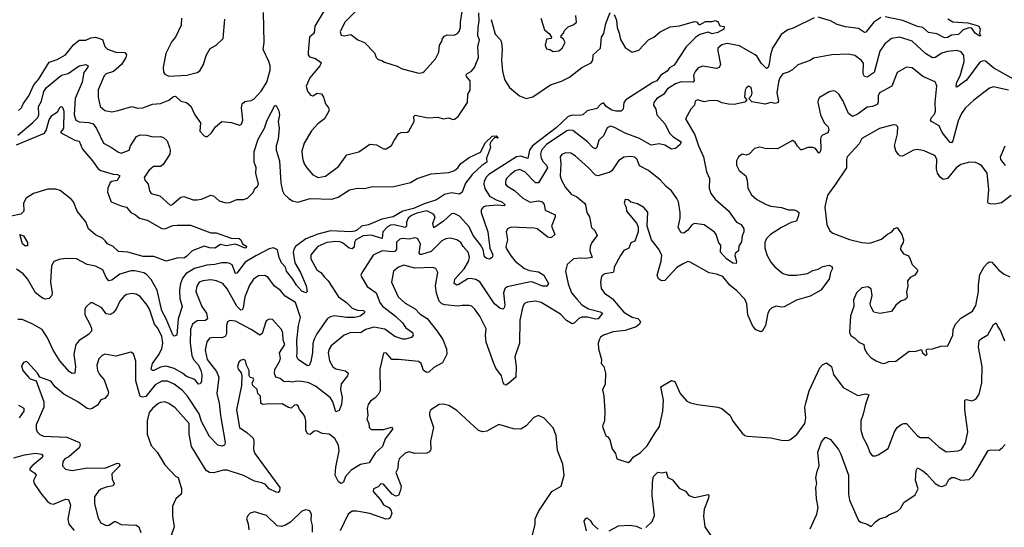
# Model space of a CAD drawing. Extents: x 1839239 to 1929705, y 762242 to 910352.
# Tile 176 of 256: x 1900218 to 1907464, y 817242 to 820973. Entities that reach past the tile are written whole.
import ezdxf

# ---------------------------------------------------------------- set-up
doc = ezdxf.new("R2010")
doc.units = 0

msp = doc.modelspace()

# ---------------------------------------------------------------- linework, layer by layer
at = {"layer": '0CON10XD'}
for points in [[(1900209.4, 820305), (1900230.6, 820325), (1900244.2, 820354.2), (1900285, 820412.9), (1900321.8, 820495), (1900357.3, 820535), (1900435, 820661.2), (1900495, 820680), (1900555, 820716.2), (1900615, 820788.9), (1900656.7, 820823.3), (1900705, 820822.8), (1900740.5, 820839.5), (1900775, 820845.8), (1900826.7, 820826.7), (1900845, 820775.8), (1900865, 820755.6), (1900925, 820735.6), (1900991.4, 820731.4), (1901004.2, 820715), (1901000, 820695), (1900966.6, 820643.4), (1900907.5, 820592.5), (1900854.7, 820575.3), (1900838.7, 820561.3), (1900795, 820456.7), (1900794.4, 820405), (1900810.8, 820335), (1900845, 820306.7), (1900895, 820297.3), (1900943.8, 820305), (1901044.4, 820334.4), (1901085, 820321.9), (1901125, 820325.4), (1901195, 820351.8), (1901255, 820357.9), (1901315, 820380.9), (1901351, 820409), (1901365, 820411.1), (1901405, 820375.5), (1901446.2, 820365), (1901477, 820337), (1901506.9, 820275), (1901547.9, 820215), (1901543.9, 820153.9), (1901575, 820120), (1901585, 820113.8), (1901600, 820115), (1901628.8, 820141.2), (1901658.8, 820185), (1901705, 820226), (1901776.8, 820216.8), (1901835, 820198), (1901851.2, 820205), (1901860, 820235), (1901849.6, 820325), (1901855.4, 820354.6), (1901875, 820372.2), (1901921.1, 820378.9), (1901941.7, 820388.3), (1901995, 820446.9), (1902036.3, 820515), (1902061.8, 820601.8), (1902061, 820635), (1902052.5, 820665), (1902010.9, 820755), (1902018.2, 820805), (1902012.9, 821027.1)], [(1901292.5, 820725), (1901274.3, 820625), (1901276.8, 820586.8), (1901285, 820572), (1901315, 820558.6), (1901447.5, 820565), (1901524.4, 820585.6), (1901542.7, 820597.3), (1901570, 820645), (1901589.3, 820710.7), (1901619.3, 820760.7), (1901665, 820786.2), (1901715.9, 820834.1), (1901727.7, 820977.7)], [(1901410, 820985), (1901405.8, 820934.2), (1901365.8, 820845), (1901337.9, 820812.1), (1901292.5, 820725)], [(1902455.9, 821035.9), (1902389.5, 820925), (1902384.3, 820875), (1902350, 820845), (1902340.4, 820735), (1902341.9, 820715), (1902351.5, 820701.5), (1902395, 820687.5), (1902431.9, 820661.9), (1902435.8, 820655), (1902427.8, 820635), (1902352, 820545), (1902326, 820485), (1902335, 820447.5), (1902357.6, 820417.6), (1902375.5, 820414.5), (1902406.4, 820433.6), (1902439.5, 820429.5), (1902454, 820405), (1902468, 820355), (1902490, 820325), (1902496.2, 820305), (1902461.2, 820245), (1902412.8, 820207.2), (1902364.5, 820155.5), (1902312.5, 820065), (1902295, 820007.5), (1902298.1, 819955), (1902312.5, 819915), (1902330, 819885), (1902375, 819834), (1902415, 819812.9), (1902467.9, 819822.1), (1902564, 819895), (1902625, 819981.2), (1902715, 820001.2), (1902795, 820058), (1902845, 820054.2), (1902895, 820024.2), (1902915, 820024), (1902955, 820048.8), (1902974, 820085), (1903005.8, 820134.2), (1903025, 820143.8), (1903072.3, 820147.7), (1903081.2, 820155), (1903122, 820225), (1903119.3, 820260.7), (1903129.5, 820270.5), (1903225, 820252.9), (1903295.8, 820255.8), (1903335, 820244.2), (1903375, 820251.2), (1903405, 820240), (1903418.3, 820241.7), (1903445, 820261.2), (1903512.5, 820365), (1903517.1, 820425), (1903532.5, 820455), (1903533.6, 820525), (1903505.5, 820555), (1903504.1, 820565.9), (1903509.4, 820575), (1903543.6, 820595), (1903565, 820622.1), (1903594.2, 820695), (1903590, 820775), (1903600.8, 820825), (1903590.8, 820855), (1903591.4, 820915), (1903600.6, 820965), (1903597.5, 821025)], [(1906065, 820987.9), (1905909.7, 820910.3), (1905870.7, 820899.3), (1905821.4, 820865), (1905757.1, 820765), (1905742.5, 820715), (1905733.5, 820646.5), (1905725, 820622.5), (1905715, 820613.8), (1905675, 820653.8), (1905645, 820702.1), (1905630.5, 820715), (1905515, 820781.4), (1905425, 820798.2), (1905385, 820787.8), (1905357, 820763), (1905354.6, 820745), (1905374.2, 820645), (1905365, 820621.2), (1905345, 820615.8), (1905245, 820631.1), (1905210.5, 820619.5), (1905192.2, 820595), (1905177.5, 820565), (1905180.9, 820525), (1905174.6, 820515.4), (1905085, 820516.5), (1905045, 820502.2), (1904985.5, 820465), (1904955, 820424.4), (1904907, 820393), (1904885.8, 820364.2), (1904881.2, 820345), (1904898.6, 820315), (1904907.1, 820275), (1904968.2, 820205), (1904999.7, 820139.7), (1905025.5, 820115), (1905085.6, 820075.6), (1905078.8, 820055), (1905045, 820026.7), (1905015, 820022.1), (1904965, 820051.8), (1904925, 820060.8), (1904865, 820050.4), (1904780.1, 820100.1), (1904675, 820138.1), (1904595, 820181.9), (1904565, 820190.4), (1904541.2, 820178.8), (1904515, 820120), (1904481.1, 820088.9), (1904466.5, 820035), (1904456.2, 820025), (1904435, 820033.1), (1904395.6, 820075.6), (1904288.7, 820158.7), (1904265, 820162.1), (1904245, 820156.2), (1904095.9, 820055), (1904057.7, 820015), (1904049.8, 819985), (1904054.7, 819955), (1904069.6, 819929.6), (1904094.8, 819904.8), (1904101.2, 819885), (1904035.7, 819774.3), (1904013.3, 819773.3), (1903935, 819856.1), (1903895, 819872), (1903865, 819862.5), (1903830.5, 819835), (1903800.6, 819805), (1903793.1, 819785), (1903794.3, 819765), (1903803.1, 819753.1), (1903858.7, 819718.7), (1903921.9, 819661.9), (1903975, 819633.1), (1904035, 819640.9), (1904064, 819634), (1904077.7, 819615), (1904085, 819574.2), (1904157.8, 819537.8), (1904158.1, 819525), (1904131.8, 819455), (1904155.7, 819395), (1904134.6, 819375.4), (1904125, 819370.5), (1904105, 819374.1), (1904025, 819435.5), (1904005, 819442.1), (1903835, 819447.3), (1903808.6, 819435), (1903798.5, 819415), (1903807.7, 819355), (1903796.6, 819305), (1903802.8, 819285), (1903834.8, 819234.8), (1903865, 819198.9), (1903934.1, 819144.1), (1903969.2, 819129.2), (1904035, 819119.1), (1904074.4, 819095), (1904108.8, 819035), (1904097.5, 819015), (1904065, 819013.8), (1903995.2, 819045.2), (1903976.9, 819046.9), (1903805, 819010.9), (1903788.2, 818995), (1903779.4, 818965), (1903787.2, 818875), (1903783.8, 818856.2), (1903774.4, 818845.6), (1903755, 818849.6), (1903712.8, 818885), (1903605, 819045.4), (1903575, 819064.6), (1903535, 819071.8), (1903515, 819067.3), (1903445, 819024.5), (1903435, 819022.7), (1903415.6, 819035), (1903420, 819065), (1903488.8, 819141.2), (1903521.6, 819195), (1903528.7, 819228.7), (1903517.3, 819265), (1903480.8, 819305), (1903464.4, 819335), (1903434.7, 819354.7), (1903385, 819367.7), (1903355, 819363.6), (1903325, 819348.5), (1903245, 819269.6), (1903175, 819246.7), (1903165, 819247.5), (1903158, 819258), (1903167.5, 819325), (1903145.3, 819365.3), (1903125, 819369.6), (1903085, 819360.8), (1903035, 819365.2), (1903015, 819360.4), (1902992.1, 819337.9), (1902989.8, 819285), (1902979.5, 819270.5), (1902965, 819266.9), (1902885, 819274.7), (1902818.3, 819241.7), (1902735, 819113.3), (1902729.2, 819095), (1902732.5, 819082.5), (1902775, 819012), (1902842.3, 818965), (1902869.2, 818895), (1902888, 818868), (1902984.5, 818795), (1903034.3, 818744.3), (1903059.2, 818709.2), (1903109.2, 818675), (1903114.2, 818655), (1903101.7, 818638.3), (1903055, 818623.8), (1903036.7, 818625), (1902978.5, 818645), (1902905, 818698.7), (1902825, 818713.8), (1902765, 818696.8), (1902725, 818670.4), (1902655, 818673.2), (1902606.4, 818653.6), (1902510.8, 818575), (1902495, 818551.2), (1902488.2, 818525), (1902496.9, 818465), (1902521.6, 818421.6), (1902545, 818407.5), (1902615, 818392.5), (1902634.3, 818375), (1902630.6, 818355), (1902584, 818296), (1902578.2, 818255)], [(1902688, 821032), (1902609.6, 820955), (1902576.7, 820885), (1902585, 820860.8), (1902605, 820855.6), (1902655, 820863.8), (1902705.6, 820825.6), (1902756.7, 820806.7), (1902829.1, 820729.1), (1902840.9, 820695), (1902855, 820681.2), (1902884.3, 820674.3), (1902902.3, 820662.3), (1902995, 820631.9), (1903033, 820613), (1903155, 820580.9), (1903184.4, 820585.6), (1903198, 820595), (1903278, 820685), (1903302.2, 820735), (1903308, 820785), (1903325, 820812.5), (1903330, 820835), (1903345, 820852.5), (1903365, 820863.3), (1903415, 820859.2), (1903438.8, 820871.2), (1903452.2, 820887.8), (1903461.8, 820915), (1903461.5, 820955), (1903474.4, 821034.4)], [(1903686.9, 820975), (1903718.1, 820868.1), (1903756.3, 820826.3), (1903764.4, 820805), (1903768.1, 820755), (1903762.9, 820675), (1903770.6, 820595), (1903784.6, 820534.6), (1903822.5, 820475), (1903895, 820413.6), (1903945, 820394.5), (1903995, 820405.9), (1904125.5, 820494.5), (1904205, 820521.6), (1904265, 820550), (1904355, 820622), (1904422.8, 820657.2), (1904435.6, 820675), (1904438.5, 820715), (1904492.5, 820765), (1904500.6, 820845), (1904517, 820873), (1904531.1, 820945), (1904563, 821027)], [(1904053.8, 820985), (1904080, 820900), (1904115, 820872.5), (1904132.5, 820845), (1904130, 820835), (1904095, 820830), (1904085.7, 820785), (1904095, 820760), (1904120, 820755), (1904145, 820740), (1904185, 820744), (1904211.2, 820765), (1904232.5, 820805), (1904219.3, 820829.3), (1904200, 820845), (1904202.5, 820855), (1904220, 820875), (1904227.5, 820895), (1904255, 820920), (1904295, 820937.5), (1904316.2, 820955), (1904311.9, 821005)], [(1904592.5, 821012.5), (1904610.5, 820969.5), (1904614.3, 820915), (1904630, 820875), (1904638.5, 820828.5), (1904675, 820768.6), (1904725, 820735.8), (1904775, 820750.6), (1904845, 820824.4), (1904885.4, 820844.6), (1904932.5, 820885), (1905005, 820920), (1905072.7, 820927.3), (1905185, 820961.2), (1905198.3, 820958.3), (1905215, 820938), (1905225, 820938), (1905265, 820961.2), (1905315, 820961.2), (1905335, 820967.5), (1905355, 820960), (1905369.3, 820929.3), (1905403, 820923), (1905398.8, 820905), (1905355, 820879.2), (1905315, 820870.5), (1905285, 820880.8), (1905222.5, 820865), (1905195, 820846.2), (1905123.3, 820775), (1905035, 820638), (1905001.1, 820618.9), (1904982.2, 820595), (1904936.7, 820565), (1904906.2, 820525), (1904878, 820512)], [(1906555, 820988.9), (1906503.7, 820956.3), (1906445, 820880.8), (1906435, 820879.2), (1906391.7, 820908.3), (1906295, 820921.8), (1906235, 820938.1), (1906185.5, 820965.5), (1906095, 820991.5)], [(1907048.6, 820978.6), (1907085, 820957.1), (1907195, 820949.6), (1907265, 820931.8), (1907276.2, 820925), (1907286.9, 820905), (1907282.5, 820875), (1907290, 820855), (1907280, 820855), (1907250, 820875), (1907225, 820910), (1907205, 820914), (1907161.7, 820898.3), (1907125.8, 820864.2), (1907075, 820858.9), (1907045, 820841.8), (1907025, 820840.9), (1906968.3, 820868.3), (1906905, 820878.6), (1906865.3, 820915.3), (1906825, 820922.9), (1906717.9, 820967.9), (1906586.4, 820993.6)], [(1907537.1, 820535), (1907387.7, 820617.7), (1907325, 820668.8), (1907305, 820672.1), (1907285, 820661.5), (1907185, 820530), (1907115, 820476.7), (1907108.8, 820485), (1907114.4, 820514.4), (1907138.3, 820561.7), (1907169.1, 820665), (1907165, 820710), (1907146.7, 820736.7), (1907115, 820746.2), (1907045, 820740.4), (1907005, 820726.9), (1906955, 820695.4), (1906935, 820693.1), (1906885, 820725.3), (1906785, 820815.5), (1906695, 820845.6), (1906634.3, 820835.7), (1906585, 820796.7), (1906548, 820742), (1906505.5, 820585), (1906455, 820551.1), (1906435.4, 820555.4), (1906425.5, 820575), (1906427.1, 820655), (1906410.6, 820675), (1906365, 820709.1), (1906315, 820720.5), (1906195, 820715.6), (1906059.6, 820690.4), (1906035, 820674.2), (1905945, 820641.2), (1905905.5, 820604.5), (1905873.3, 820586.7), (1905834.8, 820575.2), (1905813.1, 820545), (1905801.8, 820515), (1905789.1, 820435), (1905802, 820375), (1905795, 820362.5), (1905775, 820358.6), (1905745, 820364.2), (1905705, 820352.5), (1905605, 820370.8), (1905583, 820393), (1905604.2, 820415.8), (1905608, 820435), (1905601.2, 820475), (1905582.5, 820485)], [(1900205.1, 820124.9), (1900315, 820217.3), (1900350.9, 820255), (1900359.5, 820275), (1900357.4, 820335), (1900378.4, 820375), (1900395, 820445.5), (1900414.5, 820475.5), (1900525.3, 820564.7), (1900575, 820577.6), (1900655, 820635.4), (1900704.2, 820644.2), (1900721.2, 820635), (1900719.2, 820625), (1900691.2, 820585), (1900676.9, 820515), (1900627.1, 820395), (1900618.6, 820275), (1900632.2, 820235), (1900655, 820222.2), (1900727.1, 820217.1), (1900758.5, 820208.5), (1900782.7, 820172.7), (1900835.5, 820065.5), (1900894.6, 820034.6), (1900945, 819999.2), (1900965, 819992.5), (1901023.8, 820015), (1901033.8, 820045), (1901078.8, 820115), (1901105, 820127.5), (1901154.4, 820124.4), (1901195, 820111.4), (1901255, 820114.5), (1901276.7, 820106.7), (1901302.5, 820082.5), (1901320.8, 820035), (1901325.7, 820015), (1901322.5, 819985), (1901275, 819908.8), (1901255, 819894), (1901202.9, 819895), (1901168.9, 819865), (1901134.3, 819814.3), (1901140, 819795), (1901163.9, 819763.9), (1901172.9, 819715), (1901185, 819696), (1901248.3, 819678.3), (1901325, 819611.1), (1901337.1, 819612.9), (1901405, 819668.8), (1901425, 819673.3), (1901495, 819649.2), (1901525, 819648.6), (1901555.5, 819654.5), (1901625, 819684.2), (1901645, 819678), (1901685, 819641.2), (1901735, 819627.5), (1901765, 819630.8), (1901815, 819652.5), (1901865, 819652.5), (1901895, 819662.5), (1901935, 819702), (1901948.5, 819731.5), (1901969.3, 819750.7), (1901974.6, 819765), (1901954.7, 819844.7), (1901957.3, 819887.3), (1901943.6, 819925), (1901944.3, 820004.3), (1901974, 820095), (1902020.7, 820175), (1902040, 820235), (1902095, 820342.5), (1902105, 820342.5), (1902124.2, 820304.2), (1902128.9, 820275), (1902120, 820225), (1902128.5, 820175), (1902120, 820095), (1902104.5, 820045), (1902105.5, 820015), (1902131.1, 819935), (1902139.3, 819775), (1902152.9, 819715), (1902165, 819690.9), (1902199.3, 819659.3), (1902225, 819641.5), (1902265, 819632.4), (1902355, 819658.5), (1902515, 819653.7), (1902561.5, 819668.5), (1902645, 819723.3), (1902705, 819734.3), (1902756.4, 819733.6), (1902804.4, 819744.4), (1902972.1, 819747.9), (1903095, 819776.2), (1903142.5, 819805), (1903245, 819840), (1903375, 819849.2), (1903416.7, 819865), (1903441.2, 819885), (1903465, 819917.5), (1903525, 819961.2), (1903610, 820000), (1903645, 820071.4), (1903695, 820116.9), (1903725, 820120), (1903738.3, 820101.7), (1903713.6, 820106.4), (1903686.2, 820075), (1903677.5, 820055), (1903682.5, 820035), (1903653.3, 819955), (1903656.7, 819925), (1903619.1, 819900.9), (1903551.2, 819838.8), (1903498.9, 819771.1), (1903475, 819706), (1903455, 819691.4), (1903395, 819700), (1903345, 819689.5), (1903285, 819648.4), (1903195, 819620.3), (1903115, 819585.1), (1903036.9, 819565), (1902967.1, 819525), (1902882.5, 819507.5), (1902784.8, 819465.2), (1902733.2, 819456.8), (1902705, 819429.6), (1902685, 819419.5), (1902654.8, 819414.8), (1902505, 819421), (1902412.8, 819397.2), (1902325, 819361.4), (1902248.5, 819305), (1902235.3, 819285), (1902231.6, 819265), (1902243.2, 819185), (1902284.6, 819115), (1902326.9, 819016.9), (1902334, 818975), (1902324, 818966), (1902295, 818978.1), (1902255, 819020.8), (1902227.5, 819065), (1902180.4, 819125), (1902173.6, 819155), (1902145, 819186.4), (1902128.5, 819225), (1902115, 819282.2), (1902085, 819296.4), (1902055, 819289.7), (1901955, 819238.8), (1901878.5, 819191.5), (1901815, 819110), (1901805, 819108), (1901781.2, 819171.2), (1901765, 819182.3), (1901745.3, 819185.3), (1901705, 819185.2), (1901655, 819173.2), (1901595, 819168.5), (1901505, 819143.6), (1901443.1, 819106.9), (1901416.4, 819073.6), (1901400.8, 819035), (1901394.2, 818985), (1901395.3, 818925), (1901413.3, 818865), (1901384.7, 818775), (1901374.3, 818655), (1901355, 818646.9), (1901345, 818657.8), (1901295, 818773.3)], [(1907495, 820455.9), (1907437.4, 820467.4), (1907385, 820479.1), (1907355, 820469.1), (1907238.7, 820381.3), (1907176.6, 820323.4), (1907147.9, 820285), (1907125, 820229.2), (1907085, 820082.5), (1907075, 820068), (1907065, 820070.8), (1907005.5, 820145), (1906985, 820192.9), (1906927.5, 820225), (1906920, 820235), (1906928, 820255), (1906951.1, 820278.9), (1906957.9, 820302.1), (1906954.6, 820365), (1906966.8, 820486.8), (1906955, 820517.1), (1906865.3, 820555.3), (1906785, 820620), (1906744.4, 820625.6), (1906675, 820586.2), (1906636.1, 820483.9), (1906545.8, 820435), (1906535.5, 820414.5), (1906536.3, 820366.3), (1906529, 820351), (1906495, 820335.9), (1906455, 820330.8), (1906389.4, 820280.6), (1906347.9, 820262.1), (1906318.5, 820285), (1906275, 820378.8), (1906246.8, 820426.8), (1906225, 820446.2), (1906205, 820450), (1906175, 820443.8), (1906105, 820401.2), (1906094.5, 820385.5), (1906091.4, 820365), (1906110.6, 820275), (1906138.6, 820215), (1906166.9, 820185), (1906172.2, 820165), (1906165, 820142.5), (1906125.4, 820124.6), (1906116.9, 820115), (1906112.2, 820095), (1906114.3, 820025), (1906107.9, 820002.1), (1906098, 819992), (1906075.4, 820025.4), (1906055, 820034.5), (1906017.5, 820035), (1905975, 820015.6), (1905967.8, 820017.8), (1905943, 820043), (1905925, 820074.2), (1905905, 820086), (1905795, 820024.4), (1905705, 820025.7), (1905665, 820035.6), (1905625, 820025.6), (1905586, 819985), (1905565, 819977.5), (1905535, 819986), (1905506.7, 819965), (1905494.1, 819935.9), (1905494, 819905), (1905513.8, 819865), (1905562, 819825), (1905572, 819795), (1905576, 819735), (1905604, 819685), (1905642, 819652), (1905706.8, 819616.8), (1905745, 819603.3), (1905825, 819592.1), (1905875, 819575.6), (1905917.5, 819575), (1905938.3, 819568.3), (1905950.8, 819555), (1905950.6, 819535), (1905935, 819492.9), (1905895, 819482), (1905824.7, 819445.3), (1905742.9, 819395), (1905715, 819366), (1905701.1, 819335), (1905702.5, 819295), (1905719.8, 819239.8), (1905745, 819190), (1905775, 819156.7), (1905835, 819106.7), (1905875, 819095.5), (1905935, 819094.6), (1906015, 819107.8), (1906055, 819130.6), (1906095, 819140), (1906129.7, 819160.3), (1906175, 819169.2), (1906195, 819160), (1906200, 819145), (1906184.3, 819115.7), (1906174.2, 819065), (1906114.7, 818985.3), (1906035, 818941.1), (1905935, 818910.9), (1905845, 818863.9), (1905825, 818860.9), (1905785, 818867.5), (1905753.9, 818856.1), (1905735, 818839.2), (1905722.7, 818817.3), (1905706.4, 818725), (1905685, 818686.2), (1905675, 818680), (1905635, 818694.4), (1905611.8, 818725), (1905577.5, 818805), (1905568.9, 818885), (1905555, 818918.6), (1905495, 818980.5), (1905442.9, 819022.9), (1905391.4, 819085), (1905345, 819103.6), (1905292.1, 819112.1), (1905152.1, 819192.1), (1905135, 819195.6), (1905099.5, 819179.5), (1905055, 819151.1), (1904965, 819056.9), (1904940, 819055), (1904919.2, 819069.2), (1904909.1, 819095), (1904938.5, 819198.5), (1904943.4, 819243.4), (1904918.9, 819288.9), (1904867.5, 819355), (1904836.7, 819455), (1904839.5, 819559.5), (1904811.7, 819591.7), (1904765, 819618.8), (1904715, 819633.3), (1904695, 819650), (1904675, 819652.5), (1904666.2, 819625), (1904680.8, 819595), (1904684.3, 819565), (1904760, 819475), (1904769.3, 819449.3), (1904770, 819415), (1904744.1, 819345.9), (1904715, 819333.3), (1904700, 819295), (1904665, 819275.8), (1904640.5, 819239.5), (1904593.5, 819155), (1904591.1, 819125), (1904585, 819115.8), (1904525, 819104.4), (1904506, 819095), (1904500.8, 819085), (1904492.9, 819045), (1904498.3, 818998.3), (1904522.4, 818962.4), (1904560.8, 818935), (1904580.5, 818920.5), (1904665, 818822.5), (1904725, 818787.9), (1904767.1, 818777.1), (1904787.8, 818755), (1904780.4, 818735), (1904755, 818714.7), (1904675, 818688.9), (1904585, 818680), (1904513.8, 818655), (1904491.3, 818638.7), (1904484, 818625), (1904476.2, 818595), (1904476.7, 818555), (1904500, 818475), (1904497.5, 818445), (1904516.7, 818425), (1904530, 818375), (1904526.7, 818295), (1904507, 818253), (1904517.7, 818207.7), (1904524.2, 818095), (1904522.9, 818025), (1904506, 817985), (1904509.2, 817975), (1904531.2, 817915), (1904545.9, 817905.9), (1904560.8, 817885), (1904578.3, 817818.3), (1904603.8, 817785), (1904613.3, 817745), (1904695, 817717.5), (1904715, 817733.3), (1904731.7, 817758.3), (1904785, 817790), (1904835, 817840.8), (1904890.8, 817929.2), (1904926.9, 817983.1), (1904952.2, 818095), (1904955.6, 818175.6), (1904937.5, 818275), (1905015, 818321.2), (1905040, 818315), (1905078.6, 818225), (1905128.7, 818168.7), (1905155, 818155.8), (1905205, 818144.3), (1905355, 818125.6), (1905385.4, 818115.4), (1905445, 818066), (1905469.1, 818019.1), (1905534.2, 817935), (1905555, 817916.9), (1905575, 817910.9), (1905745, 817899.2), (1905825, 817882), (1905865, 817880), (1905885, 817886.2), (1905938, 817925), (1905997.1, 818005), (1906002.5, 818045), (1905995.8, 818125), (1906003.1, 818155), (1906028.9, 818245), (1906105.8, 818415), (1906125, 818437.5), (1906155, 818450), (1906193.2, 818423.2), (1906206.7, 818365), (1906278.7, 818268.7), (1906385, 818211.4), (1906444.1, 818224.1), (1906467.5, 818215), (1906441.8, 818148.2), (1906426.2, 818073.8), (1906408.9, 818025), (1906408.5, 817955), (1906423.8, 817903.8), (1906455.4, 817845.4), (1906477.3, 817787.3), (1906495, 817766.7), (1906515, 817766.2), (1906535, 817774), (1906608.8, 817821.2), (1906656.9, 817945), (1906676.5, 817975), (1906705, 817998.5), (1906725, 818005.6), (1906745, 818004.2), (1906800.5, 817940.5), (1906824.4, 817915), (1906845, 817902.9), (1906905, 817903.3), (1906982.9, 817832.9), (1907035, 817796.7), (1907125, 817803.3), (1907149.2, 817815), (1907177.4, 817862.6), (1907196.2, 817943.8), (1907173.9, 818106.1), (1907172.5, 818177.5), (1907185, 818182), (1907225, 818171.1), (1907254, 818185), (1907278.5, 818221.5), (1907298.5, 818305), (1907301.5, 818425), (1907273.8, 818565), (1907279.2, 818615), (1907295, 818630), (1907343.8, 818656.2), (1907385, 818734), (1907405, 818746), (1907416.7, 818715), (1907436.5, 818686.5), (1907465, 818612.5)], [(1904878, 820512), (1904678.8, 820385), (1904664.5, 820365), (1904660, 820315), (1904645, 820301.4), (1904605, 820300.6), (1904575, 820308.6), (1904534.8, 820334.8), (1904515, 820361.9), (1904495, 820352.9), (1904465, 820321.8), (1904395, 820304.5), (1904363.3, 820275), (1904335, 820269.1), (1904285, 820272.8), (1904255, 820262.7), (1904165, 820178.3), (1903992.9, 820047.1), (1903970.2, 820015), (1903958, 819952), (1903905, 819969.7), (1903875, 819965.3), (1903670.4, 819835), (1903652, 819815), (1903636.7, 819785), (1903633.9, 819765), (1903642.3, 819732.3), (1903676.4, 819675), (1903725, 819648.8), (1903766.9, 819635), (1903787.3, 819615), (1903785, 819604.4), (1903735, 819609.4), (1903647, 819603), (1903629.4, 819595), (1903613.6, 819575), (1903614.6, 819555), (1903663.2, 819415), (1903676.7, 819295), (1903700.6, 819245), (1903694, 819225), (1903675.9, 819214.1), (1903655, 819217.1), (1903639.3, 819229.3), (1903627.9, 819285), (1903609.2, 819319.2), (1903555, 819386.8), (1903525, 819450.9), (1903455, 819528.9), (1903415, 819547.9), (1903395, 819545.5), (1903337.1, 819492.9), (1903265, 819444.4), (1903259.4, 819475), (1903274.8, 819525), (1903264.1, 819544.1), (1903215, 819567.4), (1903140.8, 819550.8), (1903102.2, 819535), (1903077.4, 819515), (1903064, 819485), (1903064.6, 819455), (1903055.7, 819445), (1902975, 819464.4), (1902947.9, 819462.1), (1902925, 819450.5), (1902890.5, 819415), (1902885.6, 819364.4), (1902805, 819390.6), (1902745, 819384.4), (1902692.2, 819355), (1902682.1, 819335), (1902679.8, 819300.2), (1902665, 819289.7), (1902642.8, 819292.8), (1902593.1, 819333.1), (1902575, 819340.3), (1902545, 819343.4), (1902478.8, 819335), (1902413.1, 819306.9), (1902360.5, 819245), (1902360.4, 819215), (1902405, 819134.4), (1902435, 819115.5), (1902460.4, 819080.4), (1902488.9, 819055), (1902565, 818936.2), (1902623.1, 818895), (1902665, 818853.9), (1902705, 818837.9), (1902747.5, 818835), (1902758.8, 818825), (1902753.3, 818815), (1902722.5, 818795), (1902685, 818784.2), (1902624.2, 818784.2), (1902535, 818797.1), (1902505, 818789.3), (1902483.7, 818776.3), (1902404.8, 818665), (1902384.2, 818625), (1902375, 818593.3), (1902372.7, 818527.3), (1902359.8, 818460.2), (1902347.8, 818432.2), (1902335, 818430), (1902267.1, 818475), (1902256.4, 818495), (1902261.1, 818535), (1902258.4, 818615), (1902270, 818725), (1902284.7, 818785), (1902247.1, 818895), (1902170.5, 818940.5), (1902135.4, 818985.4), (1902093.3, 819015), (1902047.6, 819077.6), (1902023, 819093), (1901975, 819090), (1901939.4, 819065), (1901908.9, 819021.1), (1901888.2, 818965), (1901874.8, 818935.2), (1901863.1, 818855), (1901855, 818840), (1901845, 818837.8), (1901815, 818866.8), (1901745, 818995.6), (1901714.1, 819034.1), (1901666.2, 819055), (1901625, 819062), (1901565, 819054.7), (1901540, 819045), (1901521.2, 819015), (1901515.4, 818975), (1901559.2, 818865), (1901592.9, 818815), (1901600.4, 818775), (1901585, 818763.4), (1901525, 818758.7), (1901489.6, 818735), (1901474.2, 818695), (1901472.7, 818595), (1901484.1, 818505), (1901498.2, 818475), (1901535, 818434.7), (1901552.2, 818395), (1901559.5, 818365), (1901555, 818314.2), (1901545, 818297.1), (1901535, 818294.2), (1901507.9, 818327.9), (1901445, 818351.3), (1901415, 818375.3), (1901355, 818408.4), (1901295, 818426.1), (1901255, 818419.7), (1901205, 818395.4), (1901195, 818395.6), (1901185.6, 818405), (1901195.9, 818445), (1901245.2, 818515), (1901265, 818557.5), (1901270.5, 818595), (1901264.3, 818645), (1901234.7, 818705), (1901209.2, 818735), (1901173.4, 818845), (1901156.7, 818875), (1901105, 818939.6), (1901075, 818955.6), (1901045, 818961.5), (1901005, 818954.4), (1900985, 818938.9), (1900955, 818903.5), (1900928.4, 818845), (1900905, 818818.9), (1900885, 818806.8), (1900855, 818811.8), (1900821.4, 818855), (1900755, 818892.5), (1900738.8, 818891.2), (1900707, 818863), (1900698, 818845), (1900697.1, 818805), (1900735.4, 818735.4), (1900746.9, 818705), (1900745.6, 818685), (1900725, 818658.6), (1900656.9, 818615), (1900630, 818585), (1900617.6, 818515), (1900628.5, 818425), (1900625, 818374), (1900605, 818371.4), (1900585, 818385.6), (1900513.8, 818465), (1900463.8, 818545), (1900423.7, 818633.7), (1900382.5, 818695), (1900308.9, 818738.9), (1900235, 818768.6), (1900205, 818770)], [(1905582.5, 820485), (1905565, 820471.2), (1905556.7, 820455), (1905552.5, 820405), (1905570, 820385), (1905555, 820366.7), (1905475, 820351.1), (1905435, 820351.8), (1905385, 820363.5), (1905355, 820377.8), (1905305, 820380), (1905255, 820369.6), (1905205, 820384.6), (1905190, 820375), (1905184.2, 820345), (1905156.9, 820315), (1905117.9, 820245), (1905187.3, 820127.3), (1905214.6, 820045), (1905250.8, 819965), (1905273.1, 819855), (1905295.6, 819805), (1905291.5, 819735), (1905303.3, 819695), (1905335, 819654.4), (1905435, 819567.8), (1905492.5, 819485), (1905527.5, 819467.5), (1905547.5, 819435), (1905547.5, 819415), (1905534.3, 819385.7), (1905530, 819340), (1905511.4, 819308.6), (1905508, 819275), (1905495, 819264.2), (1905484.3, 819255), (1905480.3, 819239.7), (1905494.2, 819195), (1905489.7, 819180.3), (1905465, 819184.5), (1905420, 819215), (1905374.6, 819265), (1905377.1, 819315), (1905364.2, 819334.2), (1905344.6, 819395), (1905331.1, 819411.1), (1905254.7, 819464.7), (1905185, 819475.5), (1905165, 819464.5), (1905135, 819426.9), (1905105, 819403.8), (1905085, 819407.5), (1905063.3, 819445), (1905079.2, 819515), (1905079.4, 819555), (1905065.2, 819635), (1905055, 819660), (1905015, 819714.4), (1904975, 819747.1), (1904935, 819793.3), (1904845, 819865.8), (1904779.3, 819899.3), (1904762.9, 819945), (1904745, 819963.1), (1904715, 819967.5), (1904665, 819962.9), (1904625, 819937.1), (1904575, 819863.5), (1904555, 819850.5), (1904511.7, 819838.3), (1904475, 819824.7), (1904455, 819829.5), (1904405, 819883.3), (1904305, 819972.9), (1904275, 819991.4), (1904235, 819994.4), (1904208.3, 819981.7), (1904194.4, 819965), (1904199.7, 819915), (1904195.6, 819825.6), (1904205.6, 819795), (1904235, 819738.8), (1904277.8, 819687.8), (1904315, 819673.3), (1904375.4, 819625.4), (1904382.8, 819612.8), (1904392.5, 819555), (1904410.4, 819525), (1904425, 819446.7), (1904450, 819425), (1904467.3, 819387.3), (1904428.1, 819335), (1904415.6, 819305), (1904414.5, 819275), (1904431.2, 819225), (1904385, 819217.6), (1904345, 819221.5), (1904294.7, 819215.3), (1904246.7, 819173.3), (1904235.6, 819125), (1904255, 819031.2), (1904280, 818965), (1904318, 818918), (1904355, 818877.7), (1904405, 818848.8), (1904490, 818825), (1904506.2, 818815), (1904475, 818774.6), (1904455, 818772.4), (1904397.3, 818787.3), (1904355, 818786.2), (1904333.2, 818776.8), (1904301.1, 818745), (1904285, 818737.1), (1904242.9, 818762.9), (1904198.6, 818808.6), (1904055, 818893.8), (1904015, 818903.5), (1903955, 818897.5), (1903933, 818887), (1903920, 818865), (1903897.5, 818765), (1903896.7, 818595), (1903861.5, 818495), (1903871.4, 818425), (1903870, 818345), (1903815, 818298.6), (1903795, 818288), (1903785, 818290), (1903775.6, 818305.6), (1903764.4, 818355), (1903722.2, 818412.2), (1903706.9, 818445), (1903651.8, 818601.8), (1903646.8, 818655), (1903651.1, 818701.1), (1903604.7, 818794.7), (1903565, 818849.2), (1903545, 818867.5), (1903525, 818871.4), (1903475, 818873.6), (1903442.3, 818867.7), (1903346.2, 818876.2), (1903325.4, 818885.4), (1903305.6, 818905), (1903285, 818963.3), (1903277.1, 819017.1), (1903296, 819115), (1903280, 819145), (1903255, 819152.2), (1903125, 819147.5), (1903045, 819169.6), (1903005, 819155.4), (1902970, 819125), (1902954.5, 819045), (1903002.5, 818935), (1903055, 818888.5), (1903127.6, 818847.6), (1903165, 818807.8), (1903216.3, 818776.3), (1903291.3, 818685), (1903332.4, 818622.4), (1903358.9, 818555), (1903360.5, 818515), (1903329.6, 818450.4), (1903265, 818415.6), (1903227.9, 818382.1), (1903215, 818380), (1903190, 818395), (1903171.4, 818445), (1903151.7, 818461.7), (1903005, 818476.7), (1902955.7, 818475.7), (1902916.2, 818525), (1902895, 818522.5), (1902867.5, 818405), (1902870.5, 818245), (1902859.5, 818220.5), (1902835, 818194.2), (1902800.3, 818169.7), (1902782, 818145), (1902774.2, 818115), (1902780.9, 818065), (1902773.4, 818035), (1902788.3, 818008.3), (1902790.7, 817975), (1902805, 817961.4), (1902895, 817960.7), (1902928.9, 817971.1), (1902955, 817977.1), (1902963.1, 817965), (1902906.9, 817893.1), (1902887.3, 817835), (1902835, 817786.9), (1902790.8, 817715), (1902725, 817704.4), (1902656.9, 817663.1), (1902615.6, 817615), (1902602, 817575), (1902585, 817564.3), (1902565, 817575.8), (1902538.7, 817625), (1902544.3, 817685), (1902568.8, 817805), (1902563.3, 817845), (1902536.5, 817895), (1902496, 817926), (1902445, 817930.4), (1902405, 817950.3), (1902385, 817948), (1902355, 817924.5), (1902335, 817928.1), (1902323.1, 817955), (1902322.9, 818025), (1902315.5, 818055.5), (1902305, 818076.2), (1902276.8, 818106.8), (1902266.7, 818135), (1902255, 818142.5), (1902240.8, 818139.2), (1902215, 818118.6), (1902195, 818123.5), (1902150.7, 818150.7), (1902031.6, 818148.4), (1902005.6, 818145.6), (1901992.5, 818155), (1901990.4, 818205), (1901969.5, 818225), (1901965, 818255.7), (1901934.3, 818285), (1901930, 818305), (1901941.2, 818325), (1901935, 818338.8), (1901913.3, 818343.3), (1901906.7, 818356.7), (1901905.8, 818395), (1901886, 818435), (1901879.3, 818469.3), (1901865, 818476.7), (1901841.7, 818468.3), (1901830, 818455), (1901822, 818425), (1901826, 818405), (1901847, 818377), (1901853.8, 818355), (1901850.6, 818285), (1901813.8, 818106.2), (1901834.6, 817975), (1901889.9, 817939.9), (1901936.6, 817896.6), (1901940.9, 817875), (1901937.7, 817815), (1901949.6, 817785), (1902132.9, 817535), (1902129.2, 817505), (1902121.2, 817498.8), (1902105, 817499.4), (1902055, 817524.6), (1902026.4, 817556.4), (1901999.4, 817569.4), (1901945, 817582), (1901865, 817622.7), (1901745, 817663.1), (1901717.9, 817662.1), (1901645, 817643.1), (1901615, 817645.7), (1901590.7, 817660.7), (1901481.4, 817835), (1901466.1, 817926.1), (1901465.3, 818005), (1901361, 818121), (1901315, 818152.2), (1901285, 818163.3), (1901255, 818159.5), (1901235, 818148.9), (1901194.4, 818115), (1901171.5, 818085), (1901156.7, 818025), (1901155.7, 817925.7), (1901185, 817843.8), (1901229.2, 817795), (1901285, 817700), (1901365, 817617.5), (1901385, 817607.5), (1901393.8, 817573.8), (1901408.3, 817528.3), (1901410, 817495), (1901406.7, 817485), (1901368.3, 817451.7), (1901342.7, 817397.3), (1901342.9, 817325), (1901355.6, 817245), (1901329.2, 817175)], [(1900195, 820053), (1900400, 820140), (1900412.2, 820157.8), (1900435, 820238.5), (1900455, 820268.9), (1900477.2, 820282.8), (1900496.9, 820295), (1900515, 820330.8), (1900525, 820335.7), (1900535, 820325.8), (1900541.8, 820301.8), (1900539.8, 820175), (1900518.6, 820145), (1900625, 820087.5), (1900655, 820080.8), (1900681.3, 820021.3), (1900755, 819935.6), (1900795, 819877.1), (1900815, 819864.7), (1900905, 819837.5), (1900937.5, 819835), (1900954, 819825), (1900935, 819790.4), (1900895.3, 819784.7), (1900885, 819777.3), (1900866.4, 819735), (1900864, 819705), (1900890.3, 819635), (1900964.8, 819604.8), (1901005, 819596.2), (1901035, 819557.3), (1901069.6, 819539.6), (1901100, 819515), (1901155, 819499.5), (1901265, 819439.3), (1901285, 819436), (1901345, 819461.6), (1901376.8, 819463.2), (1901475, 819463.1), (1901625, 819406.8), (1901665, 819405.6), (1901775, 819368.6), (1901832.5, 819365), (1901846.2, 819355), (1901857.5, 819325), (1901887.7, 819307.7), (1901885, 819297.5), (1901876.4, 819293.6), (1901805, 819323.8), (1901738.6, 819311.4), (1901695, 819320.9), (1901655, 819293.3), (1901615, 819295.6), (1901575, 819308.9), (1901486.7, 819275), (1901445, 819233.1), (1901425, 819221.4), (1901385, 819222), (1901295, 819198.8), (1901205, 819231.9), (1901127.9, 819232.1), (1901015, 819264.5), (1900945, 819270), (1900905.8, 819305), (1900865.4, 819325.4), (1900847.3, 819347.3), (1900826.4, 819366.4), (1900775, 819392.2), (1900725.3, 819435.3), (1900705, 819487.8), (1900640, 819565), (1900615, 819634.3), (1900597.5, 819655), (1900515, 819718.6), (1900485, 819726.5), (1900425, 819726.9), (1900320, 819695), (1900265, 819661.4), (1900245.7, 819625), (1900247.8, 819565), (1900227.1, 819542.9), (1900155, 819530)], [(1907515, 819681.1), (1907442.2, 819627.8), (1907395, 819617.2), (1907358.9, 819618.9), (1907345.8, 819625), (1907342.7, 819635), (1907350.6, 819725), (1907336.9, 819845), (1907298.6, 819898.6), (1907273.3, 819915), (1907253, 819923), (1907207.3, 819927.3), (1907145, 819909.1), (1907110, 819885), (1907045, 819805.4), (1907015, 819799.7), (1906993.1, 819815), (1906972.1, 819845), (1906966.1, 819875), (1906966.4, 819946.4), (1906957.5, 819967.5), (1906945, 819977.5), (1906875, 820010), (1906825, 820020), (1906795, 820014.4), (1906715, 819969.2), (1906695, 819972), (1906685, 819982), (1906665, 820008.8), (1906655.6, 820045), (1906678.1, 820135), (1906680, 820185), (1906667.7, 820197.7), (1906645, 820200), (1906545, 820174.2), (1906415, 820100), (1906395, 820062), (1906307.5, 819965), (1906301.5, 819945), (1906302.5, 819885), (1906222.5, 819765), (1906165.7, 819685), (1906154.3, 819655), (1906144.4, 819595), (1906157, 819467), (1906180.3, 819420.3), (1906203.3, 819405), (1906325, 819358.2), (1906415, 819335.6), (1906475, 819331.9), (1906560.2, 819359.8), (1906605, 819398), (1906636.7, 819413.3), (1906655, 819438.8), (1906675, 819446.7), (1906710.8, 819395), (1906723.1, 819355), (1906719.4, 819335), (1906701.4, 819305), (1906700.8, 819285), (1906722.6, 819252.6), (1906755, 819239.2), (1906767.5, 819225), (1906787.1, 819175), (1906824, 819135), (1906824.2, 819125), (1906805, 819096.2), (1906770.9, 819079.1), (1906752, 819055), (1906754.2, 819015), (1906743.9, 818973.9), (1906750, 818935), (1906743.3, 818925), (1906732.5, 818915), (1906705, 818906), (1906665.8, 818874.2), (1906635, 818829.2), (1906547.5, 818812.5), (1906505, 818823.8), (1906481.4, 818865), (1906478, 818885), (1906492.5, 818945), (1906483.8, 818995), (1906458.8, 819008.8), (1906415, 819002.5), (1906376.7, 818965), (1906353.3, 818915), (1906356.2, 818865), (1906332.3, 818797.7), (1906324.4, 818675), (1906335, 818650.8), (1906365, 818632), (1906393.8, 818603.8), (1906430, 818585), (1906434, 818555), (1906455, 818520), (1906485, 818488.8), (1906520, 818465), (1906555, 818450.8), (1906575, 818447.1)], [(1907471.9, 819901.9), (1907439.1, 819945), (1907437.1, 819965), (1907470.9, 820045)], [(1900255, 819311.5), (1900239.2, 819325), (1900220, 819395), (1900246.7, 819385), (1900276.5, 819336.5), (1900275, 819312), (1900255, 819311.5)], [(1901295, 818773.3), (1901265, 818834.2), (1901229.2, 818985), (1901185, 819063.6), (1901150.5, 819100.5), (1901131.6, 819111.6), (1901065, 819128.4), (1901035, 819128.2), (1900955, 819102.8), (1900895, 819057.5), (1900875, 819054), (1900855, 819078), (1900829.4, 819135), (1900775, 819161.9), (1900715, 819173.1), (1900635.9, 819215.9), (1900555, 819218), (1900508.8, 819211.2), (1900468.8, 819195), (1900451.9, 819165), (1900445.5, 819045), (1900458.2, 818965), (1900455.5, 818945), (1900434.4, 818925), (1900405, 818920), (1900385, 818926.1), (1900335, 818965.6), (1900275, 819067.5), (1900244.2, 819105), (1900195, 819138.6)], [(1906575, 818447.1), (1906595, 818451.9), (1906615, 818460.8), (1906665, 818464), (1906765, 818536.7), (1906806.7, 818533.3), (1906855, 818550), (1906862.5, 818525), (1906886.1, 818503.9), (1906896.4, 818513.6), (1906890, 818545), (1906897.5, 818552.5), (1906935.9, 818554.1), (1906996.4, 818573.6), (1907047.5, 818575), (1907086, 818655), (1907087.1, 818695), (1907104.3, 818735), (1907145, 818780), (1907228.9, 818831.1), (1907255, 818873.3), (1907273.8, 818975), (1907273.6, 819025), (1907285, 819100), (1907315, 819156), (1907342.5, 819185), (1907355, 819192.5), (1907372, 819192), (1907423.2, 819133.2), (1907463, 819103), (1907505, 819082)], [(1902578.2, 818255), (1902591.2, 818195), (1902587.4, 818145), (1902568.3, 818101.7), (1902545, 818090), (1902521.8, 818165), (1902504.8, 818194.8), (1902395, 818279.2), (1902345, 818303.9), (1902295, 818313.7), (1902255, 818316.2), (1902225, 818307.8), (1902195, 818314.4), (1902165, 818312.1), (1902135, 818334.8), (1902101.8, 818345), (1902092.2, 818372.2), (1902095, 818402.5), (1902133.3, 818465), (1902136.2, 818485), (1902129.5, 818525), (1902168.2, 818585), (1902156.8, 818616.8), (1902155, 818670), (1902145.8, 818695), (1902079.3, 818769.3), (1902055, 818771.4), (1902030.9, 818759.1), (1902003.6, 818666.4), (1901985, 818653.5), (1901922.1, 818695), (1901805, 818758.5), (1901765, 818763.1), (1901747.8, 818752.2), (1901739.2, 818725), (1901738.8, 818665), (1901729.6, 818645), (1901705, 818634.8), (1901645, 818637.6), (1901615, 818631.9), (1901594.7, 818605.3), (1901582.8, 818545), (1901597.3, 818475), (1901667.1, 818387.1), (1901684.7, 818345), (1901670, 818225), (1901686.9, 818155), (1901694.8, 818064.8), (1901730.6, 817865), (1901725, 817846.2), (1901705, 817838.9), (1901675, 817846.9), (1901615, 817910.6), (1901555, 818020), (1901539.8, 818075), (1901452.4, 818205), (1901416.6, 818246.6), (1901355, 818293.2), (1901305, 818317.3), (1901265, 818315.3), (1901215, 818288.2), (1901145.7, 818204.3), (1901125, 818197.5), (1901105, 818203.8), (1901071.7, 818318.3), (1901072.5, 818462.5), (1901055, 818517.5), (1901035, 818530), (1900925, 818499.2), (1900845, 818514), (1900825, 818503.8), (1900800.5, 818479.5), (1900785.6, 818435), (1900791.8, 818395), (1900805.6, 818365), (1900838.5, 818325), (1900872.5, 818235), (1900866.2, 818215), (1900845, 818190), (1900815, 818178.8), (1900790, 818140), (1900750.8, 818115), (1900735, 818110.6), (1900715, 818114.6), (1900646.7, 818165), (1900541.7, 818221.7), (1900480, 818275), (1900447.4, 818317.4), (1900366.1, 818346.1), (1900350, 818375), (1900275, 818456.7), (1900265, 818460), (1900245, 818452.5), (1900230.7, 818429.3), (1900240, 818395), (1900283.3, 818345), (1900295, 818333.8), (1900338.8, 818318.8), (1900396.5, 818165), (1900395.5, 818125), (1900339.4, 817995), (1900339.2, 817965), (1900346, 817945), (1900366, 817925), (1900392.6, 817912.6), (1900565.3, 817905.3), (1900658.5, 817865), (1900663.9, 817845), (1900654.5, 817825), (1900579.8, 817760.2), (1900551.4, 817745), (1900534.5, 817725), (1900532.7, 817695), (1900555, 817670), (1900605, 817660.4), (1900715, 817678.5), (1900842.3, 817677.7), (1900872.5, 817687.5), (1900935, 817714.2), (1900951.2, 817711.2), (1900955.7, 817695), (1900896.7, 817635), (1900899.4, 817595), (1900913.8, 817565), (1900905, 817546.7), (1900855, 817537.1), (1900815, 817521.8), (1900794.6, 817505), (1900768.5, 817465), (1900769.6, 817415), (1900795, 817310), (1900816.2, 817275), (1900855, 817254.3), (1900875, 817256.9), (1900915, 817284.2), (1900924.1, 817284.1), (1900963.8, 817263.8), (1901075, 817257.8), (1901095.5, 817245.5), (1901109.4, 817205)], [(1900210.4, 818140.4), (1900247.9, 818117.9), (1900249.3, 818095), (1900215, 818046.4)], [(1903992.9, 817185), (1904010.6, 817265), (1904012.5, 817305), (1904035, 817358.8), (1904134.3, 817505.7), (1904202, 817545), (1904224.4, 817625), (1904216.1, 817705), (1904175, 817807.5), (1904165.7, 817915.7), (1904145, 817973.3), (1904077.5, 818045), (1904035, 818063.3), (1904001.7, 818048.3), (1903945, 817986.7), (1903905, 817964.3), (1903852.5, 817965), (1903745, 817998), (1903655, 817947.5), (1903625, 817943.3), (1903595, 817954.4), (1903435, 818100.9), (1903376.9, 818136.9), (1903335, 818147.1), (1903305, 818145.6), (1903243.8, 818106.2), (1903233.3, 818086.7), (1903234, 818065), (1903263.1, 817975), (1903241.9, 817875), (1903243.1, 817815), (1903233.6, 817796.4), (1903215, 817787.8), (1903125, 817784.2), (1903085, 817796.9), (1903054, 817786), (1903011.5, 817745), (1903002.1, 817715), (1903000.6, 817675), (1902985.7, 817645), (1903024.2, 817545), (1903021.4, 817515), (1903005, 817476.2), (1902985, 817470.8), (1902960, 817485), (1902895, 817559.4), (1902875, 817560.8), (1902855, 817540), (1902822.5, 817525), (1902820, 817505), (1902873.8, 817443.8), (1902895, 817406), (1902935, 817388), (1902950.2, 817370.2), (1902955.5, 817345), (1902945, 817312.5), (1902935, 817303.3), (1902911.3, 817301.3), (1902795, 817342.9), (1902700, 817360), (1902665, 817360.6), (1902635, 817337.5), (1902576.7, 817215)], [(1906035, 817230.8), (1906085, 817338.8), (1906093.3, 817386.7), (1906081.6, 817451.6), (1906077.8, 817535), (1906084.4, 817565), (1906076.9, 817605), (1906085.6, 817655), (1906101.2, 817695), (1906091.4, 817795), (1906118.7, 817871.3), (1906145, 817901.2), (1906155, 817903.3), (1906185, 817887.5), (1906243.1, 817815), (1906260.7, 817780.7)], [(1906260.7, 817780.7), (1906316.9, 817625), (1906316.2, 817485), (1906325, 817441.2), (1906392.1, 817292.1), (1906408.8, 817278.8), (1906455.8, 817265.8), (1906485, 817247.5), (1906515, 817283.3), (1906545, 817303.8), (1906595, 817318), (1906615, 817334), (1906678.8, 817361.2), (1906700.5, 817379.5), (1906724.6, 817425.4), (1906808.7, 817481.3), (1906829.1, 817525), (1906811.1, 817585), (1906815, 817660), (1906825, 817680), (1906865, 817657.8), (1906895, 817631.8), (1906955, 817564.3), (1906985, 817545.7), (1907005, 817541.1), (1907036, 817555), (1907056.9, 817593.1), (1907075, 817608.6), (1907095, 817607.3), (1907145, 817589.1), (1907205, 817593.8), (1907235, 817620), (1907260.8, 817665), (1907344.6, 817805.4), (1907365, 817812.5), (1907425, 817810), (1907448.8, 817825), (1907470.3, 817849.7)], [(1900175, 817752.5), (1900254.1, 817775.9), (1900335, 817785.8), (1900379.6, 817779.6), (1900387.6, 817767.6), (1900383.3, 817755), (1900309.2, 817695), (1900293.8, 817675), (1900293.6, 817665), (1900329.1, 817639.1), (1900338.1, 817625), (1900320.3, 817585), (1900325.4, 817565), (1900371.5, 817495), (1900422.6, 817432.6), (1900445, 817416.7), (1900467.4, 817412.6), (1900555, 817450), (1900576.9, 817446.9), (1900592.2, 817405), (1900571.5, 817305), (1900580, 817265), (1900617.7, 817217.7)], [(1904825, 817240), (1904873.3, 817285), (1904890.7, 817329.3), (1904873.6, 817475), (1904874.6, 817575), (1904882.1, 817615), (1904915, 817647.1), (1904945, 817643.3), (1904975, 817650), (1904988.8, 817608.8), (1905021.2, 817591.2), (1905070.3, 817530.3), (1905116.8, 817506.8), (1905143.3, 817475), (1905185, 817460), (1905285, 817483.3), (1905289.2, 817479.2), (1905287.5, 817455), (1905255.5, 817374.5), (1905250, 817325), (1905260.8, 817245), (1905300.8, 817185)], [(1902373.9, 817206.1), (1902374, 817255), (1902362.5, 817295), (1902365.9, 817335.9), (1902353.6, 817363.6), (1902325, 817370), (1902295, 817361.2), (1902210.3, 817279.7), (1902175, 817258), (1902145, 817248.8), (1902113.9, 817253.9), (1902035, 817328.8), (1901945, 817356.2), (1901915, 817346.2), (1901893.3, 817325), (1901886.7, 817305), (1901898.3, 817268.3), (1901903.2, 817223.2)], [(1904390, 817215), (1904373, 817287), (1904385, 817307.5), (1904395, 817312.5), (1904418.8, 817288.8), (1904433.3, 817265), (1904475, 817228.8)], [(1904555, 817216), (1904625, 817253.3), (1904705, 817256.5), (1904755, 817249.2), (1904795, 817232.9)]]:
    msp.add_lwpolyline(points, dxfattribs=at)

doc.saveas('drawing.dxf')
